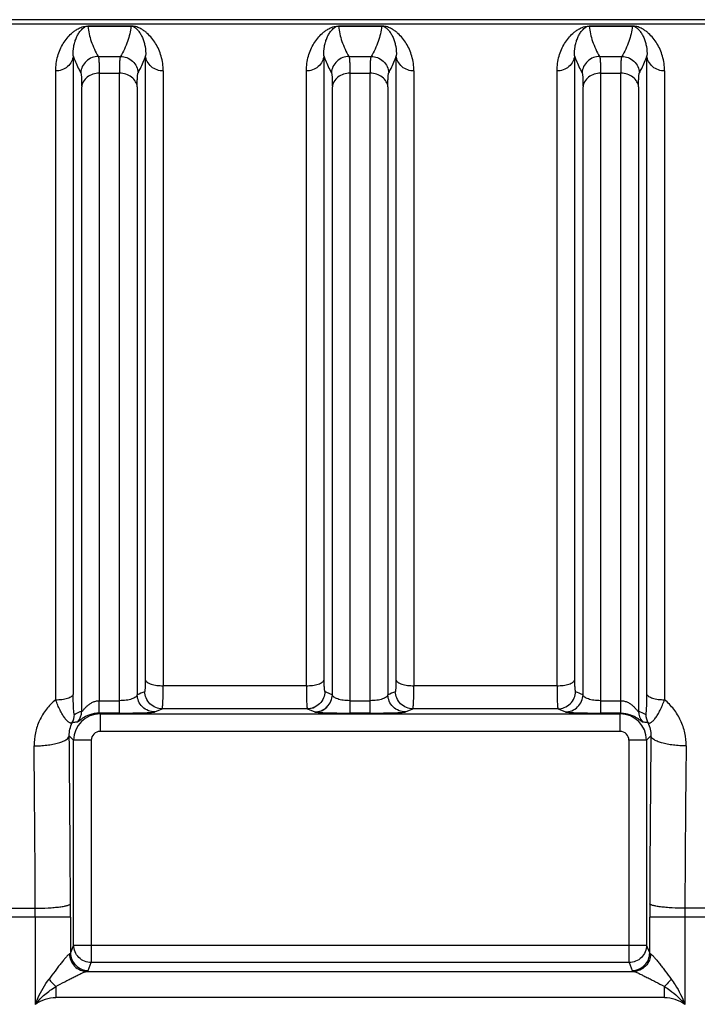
# Model space of a CAD drawing. Extents: x -849 to 1181, y 8 to 1248.
# Tile 20 of 35: x -422 to -345, y 1119 to 1231. Entities that reach past the tile are written whole.
import ezdxf

# ---------------------------------------------------------------- set-up
doc = ezdxf.new("R2010")
doc.units = 0
doc.header["$LTSCALE"] = 65.395
doc.layers.get('0').update_dxf_attribs({"linetype": 'CONTINUOUS'})

msp = doc.modelspace()

# ---------------------------------------------------------------- linework, layer by layer
at = {"color": 6, "linetype": 'CONTINUOUS'}
msp.add_line((-295.23, 1231.43), (-478.73, 1231.43), dxfattribs=at)
at = {"color": 2, "linetype": 'CONTINUOUS'}
for p, q in [((-320.74, 1230.93), (-478.73, 1230.93)), ((-317.91, 1230.91), (-478.73, 1230.91)), ((-414.18, 1230.71), (-414.18, 1230.69)), ((-409.29, 1230.71), (-414.18, 1230.71)), ((-414.18, 1230.69), (-409.29, 1230.69)), ((-409.29, 1230.69), (-409.29, 1230.71)), ((-385.68, 1230.71), (-385.68, 1230.69)), ((-380.79, 1230.71), (-385.68, 1230.71)), ((-385.68, 1230.69), (-380.79, 1230.69)), ((-380.79, 1230.69), (-380.79, 1230.71)), ((-357.18, 1230.71), (-357.18, 1230.69)), ((-352.29, 1230.71), (-357.18, 1230.71)), ((-357.18, 1230.69), (-352.29, 1230.69)), ((-352.29, 1230.69), (-352.29, 1230.71)), ((-389.23, 1153.08), (-388.39, 1152.72))]:
    msp.add_line(p, q, dxfattribs=at)
at = {"color": 9, "linetype": 'CONTINUOUS'}
for p, q in [((-414.18, 1230.71), (-414.18, 1230.71)), ((-409.29, 1230.71), (-409.29, 1230.71)), ((-385.68, 1230.71), (-385.68, 1230.71)), ((-380.79, 1230.71), (-380.79, 1230.71)), ((-357.18, 1230.71), (-357.18, 1230.69)), ((-357.18, 1230.71), (-357.18, 1230.71)), ((-352.29, 1230.71), (-352.29, 1230.71)), ((-415.85, 1227.33), (-415.85, 1154.72)), ((-413, 1227.24), (-410.47, 1227.24)), ((-407.62, 1156.33), (-407.62, 1227.33)), ((-387.35, 1227.33), (-387.35, 1156.33)), ((-384.5, 1227.24), (-381.97, 1227.24)), ((-379.12, 1156.33), (-379.12, 1227.33)), ((-358.85, 1227.33), (-358.85, 1156.33)), ((-356, 1227.24), (-353.47, 1227.24)), ((-350.62, 1154.72), (-350.62, 1227.33)), ((-417.84, 1154.11), (-417.84, 1225.6)), ((-412.9, 1225.34), (-412.9, 1154)), ((-412.9, 1225.34), (-410.57, 1225.34)), ((-410.57, 1152.59), (-410.57, 1225.34)), ((-405.62, 1225.6), (-405.62, 1155.7)), ((-389.34, 1155.7), (-389.34, 1225.6)), ((-384.4, 1225.34), (-384.4, 1152.59)), ((-384.4, 1225.34), (-382.07, 1225.34)), ((-382.07, 1152.59), (-382.07, 1225.34)), ((-377.12, 1225.6), (-377.12, 1155.7)), ((-360.84, 1155.7), (-360.84, 1225.6)), ((-355.9, 1225.34), (-355.9, 1152.59)), ((-355.9, 1225.34), (-353.57, 1225.34)), ((-353.57, 1154), (-353.57, 1225.34)), ((-348.62, 1225.6), (-348.62, 1154.11)), ((-414.89, 1152.8), (-414.89, 1223.81)), ((-408.57, 1223.81), (-408.57, 1154.67)), ((-386.39, 1154.67), (-386.39, 1223.81)), ((-380.07, 1223.81), (-380.07, 1154.67)), ((-357.89, 1154.67), (-357.89, 1223.81)), ((-351.57, 1223.81), (-351.57, 1152.8)), ((-389.34, 1155.7), (-405.62, 1155.7)), ((-360.84, 1155.7), (-377.12, 1155.7)), ((-412.9, 1154), (-410.57, 1154)), ((-384.4, 1154), (-382.07, 1154)), ((-355.9, 1154), (-353.57, 1154)), ((-412.8, 1152.5), (-412.89, 1152.59)), ((-410.57, 1152.59), (-412.89, 1152.59)), ((-412.8, 1152.5), (-412.8, 1150.5)), ((-412.8, 1152.5), (-353.66, 1152.5)), ((-406.58, 1152.72), (-405.73, 1153.08)), ((-389.23, 1153.08), (-405.73, 1153.08)), ((-382.07, 1152.59), (-384.4, 1152.59)), ((-378.08, 1152.72), (-377.23, 1153.08)), ((-360.73, 1153.08), (-377.23, 1153.08)), ((-360.73, 1153.08), (-359.89, 1152.72)), ((-353.58, 1152.59), (-355.9, 1152.59)), ((-353.58, 1152.59), (-353.66, 1152.5)), ((-353.66, 1150.5), (-353.66, 1152.5)), ((-416.3, 1150), (-415.8, 1149.5)), ((-353.66, 1150.5), (-412.8, 1150.5)), ((-350.67, 1149.5), (-350.16, 1150)), ((-415.8, 1126.21), (-415.8, 1149.5)), ((-413.8, 1149.5), (-415.8, 1149.5)), ((-413.8, 1149.5), (-413.8, 1124.21)), ((-352.66, 1124.21), (-352.66, 1149.5)), ((-350.67, 1149.5), (-352.66, 1149.5)), ((-350.67, 1149.5), (-350.67, 1126.21)), ((-437.94, 1130.4), (-420.16, 1130.4)), ((-338.69, 1130.4), (-346.31, 1130.4)), ((-416.16, 1129.37), (-441.93, 1129.37)), ((-420.15, 1119.47), (-420.15, 1129.37)), ((-416.16, 1129.37), (-416.16, 1125.31)), ((-350.31, 1125.31), (-350.31, 1129.37)), ((-336.69, 1129.37), (-350.31, 1129.37)), ((-346.31, 1129.37), (-346.31, 1119.47)), ((-415.8, 1126.21), (-416.16, 1125.31)), ((-415.8, 1126.21), (-350.67, 1126.21)), ((-350.31, 1125.31), (-350.67, 1126.21)), ((-414.16, 1123.32), (-413.8, 1124.21)), ((-352.66, 1124.21), (-413.8, 1124.21)), ((-352.66, 1124.21), (-352.31, 1123.32)), ((-414.33, 1123.21), (-352.14, 1123.21)), ((-417.83, 1121.5), (-417.83, 1120.23)), ((-348.64, 1120.23), (-348.64, 1121.5)), ((-348.64, 1120.23), (-417.83, 1120.23))]:
    msp.add_line(p, q, dxfattribs=at)
for centre, radius, start, end in [((-389.24, 1155.07), 1.99, 270.1741, 295.9551), ((-388.39, 1154.72), 2, 270.2033, 318.8594), ((-417.7, 1152.47), 1.99, 330.9878, 358.7349), ((-412.8, 1149.5), 3, 90.0512, 179.9488), ((-416.89, 1152.85), 2, 321.1575, 358.7048), ((-353.67, 1149.5), 3, 0.0512, 89.9488), ((-349.58, 1152.85), 2, 181.2946, 218.843), ((-348.76, 1152.47), 1.99, 181.2657, 209.0074), ((-3607.05, 1116.7), 3190.92, 0.25526, 0.59803), ((-412.8, 1149.5), 0.999, 89.9867, 180.0133), ((-353.66, 1149.5), 0.999, 359.9867, 90.0133), ((2896.34, 1116.28), 3246.68, 179.40491, 179.74179), ((-3403.91, 1116.64), 2983.78, 0.26412, 0.6185), ((2689.58, 1116.24), 3035.92, 179.38454, 179.73284), ((-756.51, 1129.37), 340.35, 359.9993, 0.2591), ((-8.54, 1129.37), 341.77, 179.7415, 180.0002), ((-571.47, 1129.37), 151.31, 359.999, 0.3885), ((-194.37, 1129.37), 151.94, 179.6123, 180.0002), ((-417.83, 1116.24), 3.98, 89.9926, 125.7512), ((-348.64, 1116.24), 3.98, 54.25, 90.0062)]:
    msp.add_arc(centre, radius, start, end, dxfattribs=at)
for points, knots in [([(-417.84, 1225.6), (-417.84, 1226.17), (-417.73, 1227.01), (-417.36, 1228.04), (-417, 1228.72), (-416.57, 1229.34), (-416.14, 1229.8), (-415.74, 1230.13), (-415.39, 1230.36), (-415.03, 1230.54), (-414.62, 1230.67), (-414.35, 1230.71), (-414.18, 1230.71)], [0, 0, 0, 0, 0.250096, 0.36599, 0.477574, 0.586502, 0.695451, 0.751728, 0.81154, 0.880658, 0.925498, 1, 1, 1, 1]), ([(-415.85, 1227.33), (-415.87, 1227.68), (-415.84, 1228.2), (-415.69, 1228.85), (-415.54, 1229.3), (-415.34, 1229.71), (-415.14, 1230.02), (-414.95, 1230.25), (-414.79, 1230.42), (-414.61, 1230.56), (-414.41, 1230.66), (-414.27, 1230.69), (-414.18, 1230.69)], [0, 0, 0, 0, 0.261162, 0.381905, 0.497451, 0.609001, 0.718441, 0.773644, 0.830843, 0.894318, 0.933703, 1, 1, 1, 1]), ([(-414.18, 1230.69), (-414.12, 1230.11), (-413.85, 1228.9), (-413.32, 1227.79), (-413, 1227.24)], [0, 0, 0, 0, 0.481829, 1, 1, 1, 1]), ([(-409.29, 1230.69), (-409.35, 1230.11), (-409.62, 1228.9), (-410.15, 1227.79), (-410.47, 1227.24)], [0, 0, 0, 0, 0.482034, 1, 1, 1, 1]), ([(-405.62, 1225.6), (-405.62, 1226.17), (-405.74, 1227.01), (-406.11, 1228.04), (-406.47, 1228.72), (-406.9, 1229.34), (-407.33, 1229.8), (-407.73, 1230.13), (-408.08, 1230.36), (-408.43, 1230.54), (-408.84, 1230.67), (-409.12, 1230.71), (-409.29, 1230.71)], [0, 0, 0, 0, 0.250136, 0.36605, 0.477651, 0.586597, 0.695562, 0.751846, 0.811663, 0.880776, 0.925594, 1, 1, 1, 1]), ([(-409.29, 1230.69), (-409.2, 1230.69), (-409.05, 1230.66), (-408.85, 1230.56), (-408.68, 1230.42), (-408.51, 1230.25), (-408.33, 1230.02), (-408.13, 1229.71), (-407.93, 1229.29), (-407.78, 1228.85), (-407.63, 1228.2), (-407.6, 1227.68), (-407.62, 1227.33)], [0, 0, 0, 0, 0.066112, 0.105469, 0.16894, 0.226149, 0.281364, 0.390833, 0.502413, 0.617991, 0.738768, 1, 1, 1, 1]), ([(-389.34, 1225.6), (-389.34, 1226.17), (-389.23, 1227.01), (-388.86, 1228.04), (-388.5, 1228.72), (-388.07, 1229.34), (-387.64, 1229.8), (-387.24, 1230.13), (-386.89, 1230.36), (-386.53, 1230.54), (-386.12, 1230.67), (-385.85, 1230.71), (-385.68, 1230.71)], [0, 0, 0, 0, 0.250096, 0.36599, 0.477574, 0.586501, 0.69545, 0.751728, 0.81154, 0.880658, 0.925497, 1, 1, 1, 1]), ([(-387.35, 1227.33), (-387.37, 1227.68), (-387.34, 1228.2), (-387.19, 1228.85), (-387.04, 1229.3), (-386.84, 1229.71), (-386.64, 1230.02), (-386.45, 1230.25), (-386.29, 1230.42), (-386.11, 1230.56), (-385.91, 1230.66), (-385.77, 1230.69), (-385.68, 1230.69)], [0, 0, 0, 0, 0.261162, 0.381904, 0.497451, 0.609, 0.71844, 0.773643, 0.830842, 0.894317, 0.933702, 1, 1, 1, 1]), ([(-385.68, 1230.69), (-385.62, 1230.11), (-385.35, 1228.9), (-384.82, 1227.79), (-384.5, 1227.24)], [0, 0, 0, 0, 0.481827, 1, 1, 1, 1]), ([(-380.79, 1230.69), (-380.85, 1230.11), (-381.12, 1228.9), (-381.65, 1227.79), (-381.97, 1227.24)], [0, 0, 0, 0, 0.48203, 1, 1, 1, 1]), ([(-377.12, 1225.6), (-377.12, 1226.17), (-377.24, 1227.01), (-377.61, 1228.04), (-377.97, 1228.72), (-378.4, 1229.34), (-378.83, 1229.8), (-379.23, 1230.13), (-379.58, 1230.36), (-379.93, 1230.54), (-380.34, 1230.67), (-380.62, 1230.71), (-380.79, 1230.71)], [0, 0, 0, 0, 0.250135, 0.366049, 0.47765, 0.586595, 0.69556, 0.751844, 0.811661, 0.880774, 0.925593, 1, 1, 1, 1]), ([(-380.79, 1230.69), (-380.7, 1230.69), (-380.55, 1230.66), (-380.35, 1230.56), (-380.18, 1230.42), (-380.01, 1230.25), (-379.83, 1230.02), (-379.63, 1229.71), (-379.43, 1229.29), (-379.28, 1228.85), (-379.13, 1228.2), (-379.1, 1227.68), (-379.12, 1227.33)], [0, 0, 0, 0, 0.066114, 0.105472, 0.168944, 0.226152, 0.281367, 0.390836, 0.502415, 0.617993, 0.738769, 1, 1, 1, 1]), ([(-360.84, 1225.6), (-360.84, 1226.17), (-360.73, 1227.01), (-360.36, 1228.04), (-360, 1228.72), (-359.57, 1229.34), (-359.14, 1229.8), (-358.74, 1230.13), (-358.39, 1230.36), (-358.03, 1230.54), (-357.62, 1230.67), (-357.35, 1230.71), (-357.18, 1230.71)], [0, 0, 0, 0, 0.250095, 0.36599, 0.477573, 0.586501, 0.695449, 0.751727, 0.811539, 0.880657, 0.925497, 1, 1, 1, 1]), ([(-358.85, 1227.33), (-358.87, 1227.68), (-358.84, 1228.2), (-358.69, 1228.85), (-358.54, 1229.3), (-358.34, 1229.71), (-358.14, 1230.02), (-357.95, 1230.25), (-357.79, 1230.42), (-357.61, 1230.56), (-357.41, 1230.66), (-357.27, 1230.69), (-357.18, 1230.69)], [0, 0, 0, 0, 0.261161, 0.381904, 0.49745, 0.608999, 0.718439, 0.773642, 0.830841, 0.894315, 0.933701, 1, 1, 1, 1]), ([(-357.18, 1230.69), (-357.12, 1230.11), (-356.85, 1228.9), (-356.32, 1227.79), (-356, 1227.24)], [0, 0, 0, 0, 0.481825, 1, 1, 1, 1]), ([(-352.29, 1230.69), (-352.35, 1230.11), (-352.62, 1228.9), (-353.15, 1227.79), (-353.47, 1227.24)], [0, 0, 0, 0, 0.482038, 1, 1, 1, 1]), ([(-348.62, 1225.6), (-348.62, 1226.17), (-348.74, 1227.01), (-349.11, 1228.04), (-349.47, 1228.72), (-349.9, 1229.34), (-350.33, 1229.8), (-350.73, 1230.13), (-351.08, 1230.36), (-351.43, 1230.54), (-351.84, 1230.67), (-352.12, 1230.71), (-352.29, 1230.71)], [0, 0, 0, 0, 0.250137, 0.366051, 0.477653, 0.586598, 0.695564, 0.751848, 0.811665, 0.880778, 0.925596, 1, 1, 1, 1]), ([(-352.29, 1230.69), (-352.2, 1230.69), (-352.05, 1230.66), (-351.85, 1230.56), (-351.68, 1230.42), (-351.51, 1230.25), (-351.33, 1230.02), (-351.13, 1229.71), (-350.93, 1229.29), (-350.78, 1228.85), (-350.63, 1228.2), (-350.6, 1227.68), (-350.62, 1227.33)], [0, 0, 0, 0, 0.066108, 0.105465, 0.168936, 0.226144, 0.28136, 0.390829, 0.50241, 0.617989, 0.738765, 1, 1, 1, 1]), ([(-415.85, 1227.33), (-415.87, 1227.1), (-416.01, 1226.64), (-416.46, 1226.05), (-417.12, 1225.68), (-417.61, 1225.6), (-417.84, 1225.6)], [0, 0, 0, 0, 0.235074, 0.491405, 0.753029, 1, 1, 1, 1]), ([(-415.85, 1227.33), (-415.8, 1227.16), (-415.56, 1226.5), (-415.26, 1225.86), (-414.99, 1225.4)], [0, 0, 0, 0, 0.241733, 1, 1, 1, 1]), ([(-413, 1227.24), (-413.24, 1227.24), (-413.74, 1227.15), (-414.39, 1226.75), (-414.85, 1226.13), (-414.98, 1225.64), (-414.99, 1225.4)], [0, 0, 0, 0, 0.241058, 0.500127, 0.759111, 1, 1, 1, 1]), ([(-413, 1227.24), (-412.99, 1227.22), (-412.97, 1227.15), (-412.95, 1227.03), (-412.94, 1226.86), (-412.92, 1226.64), (-412.91, 1226.38), (-412.9, 1225.94), (-412.9, 1225.59), (-412.9, 1225.34)], [0, 0, 0, 0, 0.042007, 0.10792, 0.198026, 0.312167, 0.449987, 0.610988, 1, 1, 1, 1]), ([(-410.57, 1225.34), (-410.57, 1225.59), (-410.56, 1225.94), (-410.55, 1226.38), (-410.54, 1226.64), (-410.53, 1226.86), (-410.51, 1227.03), (-410.49, 1227.15), (-410.48, 1227.22), (-410.46, 1227.24)], [0, 0, 0, 0, 0.389012, 0.550013, 0.687833, 0.801974, 0.892079, 0.957993, 1, 1, 1, 1]), ([(-410.46, 1227.24), (-410.23, 1227.24), (-409.73, 1227.15), (-409.07, 1226.75), (-408.62, 1226.13), (-408.49, 1225.64), (-408.47, 1225.4)], [0, 0, 0, 0, 0.241156, 0.500229, 0.759161, 1, 1, 1, 1]), ([(-408.47, 1225.4), (-408.38, 1225.56), (-408.05, 1226.18), (-407.77, 1226.83), (-407.62, 1227.33)], [0, 0, 0, 0, 0.258854, 1, 1, 1, 1]), ([(-405.62, 1225.6), (-405.86, 1225.6), (-406.35, 1225.68), (-407, 1226.05), (-407.46, 1226.64), (-407.6, 1227.1), (-407.62, 1227.33)], [0, 0, 0, 0, 0.246971, 0.508595, 0.764926, 1, 1, 1, 1]), ([(-387.35, 1227.33), (-387.37, 1227.1), (-387.51, 1226.64), (-387.96, 1226.05), (-388.62, 1225.68), (-389.11, 1225.6), (-389.34, 1225.6)], [0, 0, 0, 0, 0.235074, 0.491405, 0.753029, 1, 1, 1, 1]), ([(-387.35, 1227.33), (-387.3, 1227.16), (-387.06, 1226.5), (-386.76, 1225.86), (-386.49, 1225.4)], [0, 0, 0, 0, 0.241733, 1, 1, 1, 1]), ([(-384.5, 1227.24), (-384.74, 1227.24), (-385.24, 1227.15), (-385.89, 1226.75), (-386.35, 1226.13), (-386.48, 1225.64), (-386.49, 1225.4)], [0, 0, 0, 0, 0.241058, 0.500127, 0.759111, 1, 1, 1, 1]), ([(-384.5, 1227.24), (-384.49, 1227.22), (-384.47, 1227.15), (-384.45, 1227.03), (-384.44, 1226.86), (-384.42, 1226.64), (-384.41, 1226.38), (-384.4, 1225.94), (-384.4, 1225.59), (-384.4, 1225.34)], [0, 0, 0, 0, 0.042007, 0.10792, 0.198026, 0.312167, 0.449987, 0.610988, 1, 1, 1, 1]), ([(-382.07, 1225.34), (-382.07, 1225.59), (-382.06, 1225.94), (-382.05, 1226.38), (-382.04, 1226.64), (-382.03, 1226.86), (-382.01, 1227.03), (-381.99, 1227.15), (-381.98, 1227.22), (-381.96, 1227.24)], [0, 0, 0, 0, 0.389012, 0.550013, 0.687833, 0.801974, 0.892079, 0.957993, 1, 1, 1, 1]), ([(-381.96, 1227.24), (-381.73, 1227.24), (-381.23, 1227.15), (-380.57, 1226.75), (-380.12, 1226.13), (-379.99, 1225.64), (-379.97, 1225.4)], [0, 0, 0, 0, 0.241156, 0.500229, 0.759161, 1, 1, 1, 1]), ([(-379.97, 1225.4), (-379.88, 1225.56), (-379.55, 1226.18), (-379.27, 1226.83), (-379.12, 1227.33)], [0, 0, 0, 0, 0.258854, 1, 1, 1, 1]), ([(-377.12, 1225.6), (-377.36, 1225.6), (-377.85, 1225.68), (-378.5, 1226.05), (-378.96, 1226.64), (-379.1, 1227.1), (-379.12, 1227.33)], [0, 0, 0, 0, 0.246971, 0.508595, 0.764926, 1, 1, 1, 1]), ([(-358.85, 1227.33), (-358.87, 1227.1), (-359.01, 1226.64), (-359.46, 1226.05), (-360.12, 1225.68), (-360.61, 1225.6), (-360.84, 1225.6)], [0, 0, 0, 0, 0.235074, 0.491405, 0.753029, 1, 1, 1, 1]), ([(-358.85, 1227.33), (-358.8, 1227.16), (-358.56, 1226.5), (-358.26, 1225.86), (-357.99, 1225.4)], [0, 0, 0, 0, 0.241733, 1, 1, 1, 1]), ([(-356, 1227.24), (-356.24, 1227.24), (-356.74, 1227.15), (-357.39, 1226.75), (-357.85, 1226.13), (-357.98, 1225.64), (-357.99, 1225.4)], [0, 0, 0, 0, 0.241058, 0.500126, 0.759111, 1, 1, 1, 1]), ([(-356, 1227.24), (-355.99, 1227.22), (-355.97, 1227.15), (-355.95, 1227.03), (-355.94, 1226.86), (-355.92, 1226.64), (-355.91, 1226.38), (-355.9, 1225.94), (-355.9, 1225.59), (-355.9, 1225.34)], [0, 0, 0, 0, 0.042007, 0.10792, 0.198026, 0.312167, 0.449987, 0.610988, 1, 1, 1, 1]), ([(-353.57, 1225.34), (-353.57, 1225.59), (-353.56, 1225.94), (-353.55, 1226.38), (-353.54, 1226.64), (-353.53, 1226.86), (-353.51, 1227.03), (-353.49, 1227.15), (-353.48, 1227.22), (-353.46, 1227.24)], [0, 0, 0, 0, 0.389012, 0.550013, 0.687833, 0.801974, 0.892079, 0.957993, 1, 1, 1, 1]), ([(-353.46, 1227.24), (-353.23, 1227.24), (-352.73, 1227.15), (-352.07, 1226.75), (-351.62, 1226.13), (-351.49, 1225.64), (-351.47, 1225.4)], [0, 0, 0, 0, 0.241156, 0.500229, 0.759161, 1, 1, 1, 1]), ([(-351.47, 1225.4), (-351.38, 1225.56), (-351.05, 1226.18), (-350.77, 1226.83), (-350.62, 1227.33)], [0, 0, 0, 0, 0.258862, 1, 1, 1, 1]), ([(-348.62, 1225.6), (-348.86, 1225.6), (-349.35, 1225.68), (-350, 1226.05), (-350.46, 1226.64), (-350.6, 1227.1), (-350.62, 1227.33)], [0, 0, 0, 0, 0.246971, 0.508595, 0.764926, 1, 1, 1, 1]), ([(-414.99, 1225.4), (-414.98, 1225.38), (-414.97, 1225.32), (-414.95, 1225.22), (-414.93, 1225.07), (-414.92, 1224.89), (-414.91, 1224.67), (-414.9, 1224.31), (-414.89, 1224.02), (-414.89, 1223.81)], [0, 0, 0, 0, 0.042902, 0.109234, 0.199445, 0.313514, 0.451206, 0.61196, 1, 1, 1, 1]), ([(-412.9, 1225.34), (-413.14, 1225.34), (-413.62, 1225.27), (-414.27, 1224.94), (-414.73, 1224.43), (-414.87, 1224.01), (-414.89, 1223.81)], [0, 0, 0, 0, 0.259558, 0.527558, 0.778672, 1, 1, 1, 1]), ([(-408.57, 1223.81), (-408.59, 1224.01), (-408.73, 1224.43), (-409.2, 1224.94), (-409.85, 1225.27), (-410.33, 1225.34), (-410.57, 1225.34)], [0, 0, 0, 0, 0.221328, 0.472442, 0.740442, 1, 1, 1, 1]), ([(-408.57, 1223.81), (-408.57, 1224.02), (-408.57, 1224.31), (-408.56, 1224.67), (-408.55, 1224.89), (-408.54, 1225.07), (-408.52, 1225.22), (-408.5, 1225.32), (-408.48, 1225.38), (-408.47, 1225.4)], [0, 0, 0, 0, 0.388054, 0.548816, 0.686511, 0.800577, 0.89078, 0.957103, 1, 1, 1, 1]), ([(-386.49, 1225.4), (-386.48, 1225.38), (-386.47, 1225.32), (-386.45, 1225.22), (-386.43, 1225.07), (-386.42, 1224.89), (-386.41, 1224.67), (-386.4, 1224.31), (-386.39, 1224.02), (-386.39, 1223.81)], [0, 0, 0, 0, 0.042902, 0.109234, 0.199445, 0.313514, 0.451206, 0.61196, 1, 1, 1, 1]), ([(-384.4, 1225.34), (-384.64, 1225.34), (-385.12, 1225.27), (-385.77, 1224.94), (-386.23, 1224.43), (-386.37, 1224.01), (-386.39, 1223.81)], [0, 0, 0, 0, 0.259558, 0.527558, 0.778672, 1, 1, 1, 1]), ([(-380.07, 1223.81), (-380.09, 1224.01), (-380.23, 1224.43), (-380.7, 1224.94), (-381.35, 1225.27), (-381.83, 1225.34), (-382.07, 1225.34)], [0, 0, 0, 0, 0.221328, 0.472442, 0.740442, 1, 1, 1, 1]), ([(-380.07, 1223.81), (-380.07, 1224.02), (-380.07, 1224.31), (-380.06, 1224.67), (-380.05, 1224.89), (-380.04, 1225.07), (-380.02, 1225.22), (-380, 1225.32), (-379.98, 1225.38), (-379.97, 1225.4)], [0, 0, 0, 0, 0.388054, 0.548816, 0.686511, 0.800577, 0.89078, 0.957103, 1, 1, 1, 1]), ([(-357.99, 1225.4), (-357.98, 1225.38), (-357.97, 1225.32), (-357.95, 1225.22), (-357.93, 1225.07), (-357.92, 1224.89), (-357.91, 1224.67), (-357.9, 1224.31), (-357.89, 1224.02), (-357.89, 1223.81)], [0, 0, 0, 0, 0.042902, 0.109234, 0.199445, 0.313514, 0.451206, 0.61196, 1, 1, 1, 1]), ([(-355.9, 1225.34), (-356.14, 1225.34), (-356.62, 1225.27), (-357.27, 1224.94), (-357.73, 1224.43), (-357.87, 1224.01), (-357.89, 1223.81)], [0, 0, 0, 0, 0.259558, 0.527558, 0.778672, 1, 1, 1, 1]), ([(-351.57, 1223.81), (-351.59, 1224.01), (-351.73, 1224.43), (-352.2, 1224.94), (-352.85, 1225.27), (-353.33, 1225.34), (-353.57, 1225.34)], [0, 0, 0, 0, 0.221328, 0.472442, 0.740442, 1, 1, 1, 1]), ([(-351.57, 1223.81), (-351.57, 1224.02), (-351.57, 1224.31), (-351.56, 1224.67), (-351.55, 1224.89), (-351.54, 1225.07), (-351.52, 1225.22), (-351.5, 1225.32), (-351.48, 1225.38), (-351.47, 1225.4)], [0, 0, 0, 0, 0.388071, 0.548837, 0.686534, 0.800598, 0.890797, 0.957113, 1, 1, 1, 1]), ([(-407.73, 1155.02), (-407.72, 1155.03), (-407.71, 1155.04), (-407.69, 1155.07), (-407.68, 1155.14), (-407.66, 1155.26), (-407.64, 1155.41), (-407.63, 1155.6), (-407.62, 1155.91), (-407.62, 1156.16), (-407.62, 1156.33)], [0, 0, 0, 0, 0.011982, 0.03031, 0.089092, 0.17796, 0.295754, 0.440094, 0.6081, 1, 1, 1, 1]), ([(-407.62, 1156.33), (-407.59, 1156.23), (-407.46, 1156.09), (-407.23, 1155.97), (-406.97, 1155.87), (-406.66, 1155.79), (-406.21, 1155.72), (-405.86, 1155.7), (-405.62, 1155.7)], [0, 0, 0, 0, 0.137722, 0.240659, 0.367604, 0.514553, 0.674486, 1, 1, 1, 1]), ([(-405.73, 1153.08), (-405.73, 1153.09), (-405.72, 1153.11), (-405.71, 1153.15), (-405.7, 1153.22), (-405.69, 1153.3), (-405.68, 1153.41), (-405.67, 1153.59), (-405.65, 1153.86), (-405.64, 1154.24), (-405.63, 1154.68), (-405.62, 1155.17), (-405.62, 1155.52), (-405.62, 1155.7)], [0, 0, 0, 0, 0.009274, 0.026216, 0.051126, 0.08398, 0.124646, 0.172928, 0.291295, 0.436576, 0.605642, 0.794821, 1, 1, 1, 1]), ([(-389.34, 1155.7), (-389.11, 1155.7), (-388.76, 1155.72), (-388.3, 1155.79), (-388, 1155.87), (-387.74, 1155.97), (-387.51, 1156.09), (-387.38, 1156.23), (-387.35, 1156.33)], [0, 0, 0, 0, 0.325514, 0.485447, 0.632396, 0.759341, 0.862278, 1, 1, 1, 1]), ([(-389.34, 1155.7), (-389.34, 1155.52), (-389.34, 1155.17), (-389.34, 1154.68), (-389.33, 1154.24), (-389.32, 1153.86), (-389.3, 1153.59), (-389.29, 1153.41), (-389.28, 1153.3), (-389.27, 1153.22), (-389.26, 1153.15), (-389.25, 1153.11), (-389.24, 1153.09), (-389.23, 1153.08)], [0, 0, 0, 0, 0.205179, 0.394358, 0.563423, 0.708704, 0.827072, 0.875353, 0.916019, 0.948874, 0.973784, 0.990726, 1, 1, 1, 1]), ([(-387.35, 1156.33), (-387.35, 1156.16), (-387.35, 1155.91), (-387.34, 1155.6), (-387.32, 1155.41), (-387.31, 1155.26), (-387.29, 1155.14), (-387.27, 1155.07), (-387.26, 1155.04), (-387.25, 1155.03), (-387.24, 1155.02)], [0, 0, 0, 0, 0.391931, 0.559915, 0.704259, 0.822053, 0.910908, 0.969706, 0.988001, 1, 1, 1, 1]), ([(-379.23, 1155.02), (-379.22, 1155.03), (-379.21, 1155.04), (-379.19, 1155.07), (-379.18, 1155.14), (-379.16, 1155.26), (-379.14, 1155.41), (-379.13, 1155.6), (-379.12, 1155.91), (-379.12, 1156.16), (-379.12, 1156.33)], [0, 0, 0, 0, 0.011982, 0.03031, 0.089092, 0.17796, 0.295754, 0.440094, 0.6081, 1, 1, 1, 1]), ([(-379.12, 1156.33), (-379.09, 1156.23), (-378.96, 1156.09), (-378.73, 1155.97), (-378.47, 1155.87), (-378.16, 1155.79), (-377.71, 1155.72), (-377.36, 1155.7), (-377.12, 1155.7)], [0, 0, 0, 0, 0.137722, 0.240659, 0.367604, 0.514553, 0.674486, 1, 1, 1, 1]), ([(-377.23, 1153.08), (-377.23, 1153.09), (-377.22, 1153.11), (-377.21, 1153.15), (-377.2, 1153.22), (-377.19, 1153.3), (-377.18, 1153.41), (-377.17, 1153.59), (-377.15, 1153.86), (-377.14, 1154.24), (-377.13, 1154.68), (-377.12, 1155.17), (-377.12, 1155.52), (-377.12, 1155.7)], [0, 0, 0, 0, 0.009274, 0.026216, 0.051126, 0.08398, 0.124646, 0.172928, 0.291295, 0.436576, 0.605642, 0.794821, 1, 1, 1, 1]), ([(-360.84, 1155.7), (-360.61, 1155.7), (-360.26, 1155.72), (-359.8, 1155.79), (-359.5, 1155.87), (-359.24, 1155.97), (-359.01, 1156.09), (-358.88, 1156.23), (-358.85, 1156.33)], [0, 0, 0, 0, 0.325514, 0.485447, 0.632396, 0.759341, 0.862278, 1, 1, 1, 1]), ([(-360.84, 1155.7), (-360.84, 1155.52), (-360.84, 1155.17), (-360.84, 1154.68), (-360.83, 1154.24), (-360.82, 1153.86), (-360.8, 1153.59), (-360.79, 1153.41), (-360.78, 1153.3), (-360.77, 1153.22), (-360.76, 1153.15), (-360.75, 1153.11), (-360.74, 1153.09), (-360.73, 1153.08)], [0, 0, 0, 0, 0.205179, 0.394358, 0.563423, 0.708704, 0.827072, 0.875353, 0.916019, 0.948874, 0.973784, 0.990726, 1, 1, 1, 1]), ([(-358.85, 1156.33), (-358.85, 1156.16), (-358.85, 1155.91), (-358.84, 1155.6), (-358.82, 1155.41), (-358.81, 1155.26), (-358.79, 1155.14), (-358.77, 1155.07), (-358.76, 1155.04), (-358.75, 1155.03), (-358.74, 1155.02)], [0, 0, 0, 0, 0.391931, 0.559915, 0.704259, 0.822053, 0.910908, 0.969706, 0.988001, 1, 1, 1, 1]), ([(-417.84, 1154.11), (-417.61, 1154.11), (-417.26, 1154.13), (-416.81, 1154.2), (-416.5, 1154.28), (-416.25, 1154.37), (-416.05, 1154.47), (-415.91, 1154.59), (-415.86, 1154.68), (-415.85, 1154.72)], [0, 0, 0, 0, 0.323991, 0.48384, 0.631108, 0.758514, 0.861682, 0.940379, 1, 1, 1, 1]), ([(-415.71, 1152.43), (-415.71, 1152.43), (-415.72, 1152.43), (-415.73, 1152.44), (-415.74, 1152.46), (-415.75, 1152.5), (-415.76, 1152.56), (-415.77, 1152.66), (-415.78, 1152.77), (-415.8, 1152.96), (-415.82, 1153.21), (-415.83, 1153.55), (-415.84, 1153.92), (-415.85, 1154.31), (-415.85, 1154.58), (-415.85, 1154.72)], [0, 0, 0, 0, 0.003577, 0.0088, 0.017171, 0.028769, 0.060881, 0.103239, 0.153856, 0.211329, 0.342442, 0.490215, 0.650995, 0.821767, 1, 1, 1, 1]), ([(-408.57, 1154.67), (-408.6, 1154.56), (-408.73, 1154.42), (-408.96, 1154.28), (-409.2, 1154.18), (-409.49, 1154.1), (-409.95, 1154.02), (-410.32, 1154), (-410.57, 1154)], [0, 0, 0, 0, 0.144798, 0.244215, 0.363771, 0.502771, 0.658236, 1, 1, 1, 1]), ([(-406.58, 1152.72), (-406.83, 1152.72), (-407.34, 1152.82), (-408.01, 1153.25), (-408.46, 1153.91), (-408.57, 1154.42), (-408.57, 1154.67)], [0, 0, 0, 0, 0.240076, 0.499541, 0.759293, 1, 1, 1, 1]), ([(-405.73, 1153.08), (-405.98, 1153.08), (-406.49, 1153.18), (-407.16, 1153.61), (-407.61, 1154.27), (-407.72, 1154.78), (-407.73, 1155.02)], [0, 0, 0, 0, 0.240115, 0.499551, 0.759268, 1, 1, 1, 1]), ([(-384.4, 1154), (-384.65, 1154), (-385.02, 1154.02), (-385.47, 1154.1), (-385.77, 1154.18), (-386.01, 1154.28), (-386.24, 1154.42), (-386.37, 1154.56), (-386.39, 1154.67)], [0, 0, 0, 0, 0.341755, 0.497221, 0.636224, 0.755783, 0.855201, 1, 1, 1, 1]), ([(-380.07, 1154.67), (-380.1, 1154.56), (-380.23, 1154.42), (-380.46, 1154.28), (-380.7, 1154.18), (-380.99, 1154.1), (-381.45, 1154.02), (-381.82, 1154), (-382.07, 1154)], [0, 0, 0, 0, 0.144798, 0.244215, 0.363771, 0.502771, 0.658236, 1, 1, 1, 1]), ([(-378.08, 1152.72), (-378.33, 1152.72), (-378.84, 1152.82), (-379.51, 1153.25), (-379.96, 1153.91), (-380.07, 1154.42), (-380.07, 1154.67)], [0, 0, 0, 0, 0.240076, 0.499541, 0.759293, 1, 1, 1, 1]), ([(-377.23, 1153.08), (-377.48, 1153.08), (-377.99, 1153.18), (-378.66, 1153.61), (-379.11, 1154.27), (-379.22, 1154.78), (-379.23, 1155.02)], [0, 0, 0, 0, 0.240115, 0.499551, 0.759268, 1, 1, 1, 1]), ([(-360.73, 1153.08), (-360.49, 1153.08), (-359.98, 1153.18), (-359.31, 1153.61), (-358.86, 1154.27), (-358.75, 1154.78), (-358.74, 1155.02)], [0, 0, 0, 0, 0.240115, 0.499551, 0.759268, 1, 1, 1, 1]), ([(-359.89, 1152.72), (-359.64, 1152.72), (-359.13, 1152.82), (-358.46, 1153.25), (-358.01, 1153.91), (-357.9, 1154.42), (-357.89, 1154.67)], [0, 0, 0, 0, 0.240075, 0.499539, 0.759292, 1, 1, 1, 1]), ([(-355.9, 1154), (-356.15, 1154), (-356.52, 1154.02), (-356.97, 1154.1), (-357.27, 1154.18), (-357.51, 1154.28), (-357.74, 1154.42), (-357.87, 1154.56), (-357.89, 1154.67)], [0, 0, 0, 0, 0.341755, 0.497221, 0.636224, 0.755783, 0.855201, 1, 1, 1, 1]), ([(-350.76, 1152.43), (-350.75, 1152.43), (-350.75, 1152.43), (-350.74, 1152.44), (-350.73, 1152.46), (-350.72, 1152.5), (-350.71, 1152.56), (-350.7, 1152.66), (-350.68, 1152.77), (-350.67, 1152.96), (-350.65, 1153.21), (-350.64, 1153.55), (-350.62, 1153.92), (-350.62, 1154.31), (-350.62, 1154.58), (-350.62, 1154.72)], [0, 0, 0, 0, 0.003578, 0.008802, 0.017173, 0.028772, 0.06088, 0.103233, 0.153847, 0.211319, 0.34243, 0.490209, 0.650994, 0.821762, 1, 1, 1, 1]), ([(-350.62, 1154.72), (-350.6, 1154.68), (-350.55, 1154.59), (-350.42, 1154.47), (-350.22, 1154.37), (-349.96, 1154.28), (-349.66, 1154.2), (-349.21, 1154.13), (-348.86, 1154.11), (-348.62, 1154.11)], [0, 0, 0, 0, 0.059621, 0.138317, 0.241486, 0.368892, 0.51616, 0.676009, 1, 1, 1, 1]), ([(-417.84, 1154.11), (-418.23, 1153.79), (-418.94, 1153.06), (-419.73, 1151.77), (-420.21, 1150.35), (-420.31, 1149.35), (-420.3, 1148.85)], [0, 0, 0, 0, 0.252372, 0.50244, 0.751249, 1, 1, 1, 1]), ([(-415.96, 1151.51), (-415.98, 1151.49), (-416.02, 1151.46), (-416.11, 1151.45), (-416.2, 1151.47), (-416.31, 1151.53), (-416.43, 1151.61), (-416.61, 1151.77), (-416.83, 1152.05), (-417.1, 1152.45), (-417.37, 1152.94), (-417.62, 1153.5), (-417.77, 1153.9), (-417.84, 1154.11)], [0, 0, 0, 0, 0.022227, 0.045579, 0.073805, 0.108658, 0.150698, 0.19988, 0.318396, 0.461211, 0.624823, 0.805651, 1, 1, 1, 1]), ([(-414.89, 1152.8), (-414.89, 1152.8), (-414.89, 1152.79), (-414.87, 1152.78), (-414.85, 1152.79), (-414.81, 1152.81), (-414.76, 1152.87), (-414.68, 1152.95), (-414.59, 1153.06), (-414.49, 1153.17), (-414.38, 1153.29), (-414.25, 1153.41), (-414.12, 1153.52), (-413.92, 1153.67), (-413.65, 1153.83), (-413.29, 1153.96), (-413.03, 1154), (-412.9, 1154)], [0, 0, 0, 0, 0.007598, 0.013949, 0.021989, 0.033621, 0.068739, 0.117166, 0.174818, 0.238605, 0.306582, 0.377568, 0.450836, 0.52593, 0.680305, 0.838955, 1, 1, 1, 1]), ([(-412.89, 1152.59), (-412.89, 1152.59), (-412.89, 1152.6), (-412.89, 1152.62), (-412.89, 1152.66), (-412.89, 1152.73), (-412.9, 1152.84), (-412.9, 1153.01), (-412.9, 1153.21), (-412.9, 1153.55), (-412.9, 1153.81), (-412.9, 1154)], [0, 0, 0, 0, 0.008072, 0.024557, 0.049364, 0.082345, 0.171992, 0.291363, 0.437608, 0.607238, 1, 1, 1, 1]), ([(-353.58, 1152.59), (-353.58, 1152.59), (-353.58, 1152.6), (-353.57, 1152.62), (-353.57, 1152.66), (-353.57, 1152.73), (-353.57, 1152.84), (-353.57, 1153.01), (-353.57, 1153.21), (-353.57, 1153.55), (-353.57, 1153.81), (-353.57, 1154)], [0, 0, 0, 0, 0.00807, 0.024554, 0.04936, 0.08234, 0.171988, 0.291359, 0.437605, 0.607236, 1, 1, 1, 1]), ([(-353.57, 1154), (-353.44, 1154), (-353.18, 1153.96), (-352.81, 1153.83), (-352.54, 1153.67), (-352.35, 1153.52), (-352.21, 1153.41), (-352.09, 1153.29), (-351.98, 1153.17), (-351.88, 1153.06), (-351.79, 1152.95), (-351.71, 1152.87), (-351.66, 1152.81), (-351.62, 1152.79), (-351.6, 1152.78), (-351.58, 1152.79), (-351.58, 1152.8), (-351.57, 1152.8)], [0, 0, 0, 0, 0.161045, 0.319695, 0.474071, 0.549164, 0.622433, 0.693418, 0.761396, 0.825183, 0.882835, 0.931263, 0.966381, 0.978012, 0.986052, 0.992403, 1, 1, 1, 1]), ([(-350.51, 1151.51), (-350.49, 1151.49), (-350.45, 1151.46), (-350.36, 1151.45), (-350.26, 1151.47), (-350.16, 1151.53), (-350.04, 1151.61), (-349.86, 1151.77), (-349.63, 1152.05), (-349.36, 1152.45), (-349.1, 1152.94), (-348.85, 1153.5), (-348.7, 1153.9), (-348.62, 1154.11)], [0, 0, 0, 0, 0.022239, 0.045586, 0.073804, 0.108663, 0.1507, 0.199882, 0.318397, 0.46121, 0.624823, 0.80565, 1, 1, 1, 1]), ([(-346.17, 1148.85), (-346.16, 1149.35), (-346.26, 1150.35), (-346.74, 1151.77), (-347.53, 1153.06), (-348.23, 1153.79), (-348.62, 1154.11)], [0, 0, 0, 0, 0.248751, 0.49756, 0.747628, 1, 1, 1, 1]), ([(-415.71, 1152.43), (-415.64, 1152.47), (-415.38, 1152.62), (-415.1, 1152.74), (-414.89, 1152.8)], [0, 0, 0, 0, 0.263219, 1, 1, 1, 1]), ([(-412.89, 1152.59), (-413.08, 1152.59), (-413.45, 1152.55), (-413.95, 1152.42), (-414.36, 1152.25), (-414.7, 1152.06), (-414.92, 1151.9), (-415.06, 1151.79), (-415.15, 1151.72), (-415.21, 1151.67), (-415.27, 1151.63), (-415.3, 1151.6), (-415.33, 1151.59), (-415.33, 1151.59)], [0, 0, 0, 0, 0.211593, 0.404965, 0.573195, 0.715181, 0.83037, 0.877436, 0.917101, 0.94914, 0.97343, 0.990158, 1, 1, 1, 1]), ([(-410.57, 1152.59), (-410.31, 1152.59), (-409.82, 1152.59), (-409.1, 1152.6), (-408.44, 1152.61), (-407.86, 1152.62), (-407.43, 1152.64), (-407.14, 1152.66), (-406.97, 1152.67), (-406.83, 1152.68), (-406.72, 1152.69), (-406.64, 1152.71), (-406.6, 1152.71), (-406.58, 1152.72)], [0, 0, 0, 0, 0.189926, 0.372253, 0.539982, 0.687283, 0.809603, 0.860338, 0.903703, 0.939482, 0.967498, 0.987679, 1, 1, 1, 1]), ([(-388.39, 1152.72), (-388.37, 1152.71), (-388.33, 1152.71), (-388.25, 1152.69), (-388.14, 1152.68), (-388, 1152.67), (-387.82, 1152.66), (-387.54, 1152.64), (-387.11, 1152.62), (-386.53, 1152.61), (-385.87, 1152.6), (-385.15, 1152.59), (-384.65, 1152.59), (-384.4, 1152.59)], [0, 0, 0, 0, 0.012315, 0.032508, 0.060525, 0.096286, 0.13966, 0.190399, 0.312719, 0.460018, 0.627755, 0.810074, 1, 1, 1, 1]), ([(-382.07, 1152.59), (-381.81, 1152.59), (-381.32, 1152.59), (-380.6, 1152.6), (-379.94, 1152.61), (-379.36, 1152.62), (-378.93, 1152.64), (-378.64, 1152.66), (-378.47, 1152.67), (-378.33, 1152.68), (-378.22, 1152.69), (-378.14, 1152.71), (-378.1, 1152.71), (-378.08, 1152.72)], [0, 0, 0, 0, 0.189926, 0.372253, 0.539982, 0.687283, 0.809603, 0.860338, 0.903703, 0.939482, 0.967498, 0.987679, 1, 1, 1, 1]), ([(-359.89, 1152.72), (-359.87, 1152.71), (-359.83, 1152.71), (-359.75, 1152.69), (-359.64, 1152.68), (-359.5, 1152.67), (-359.32, 1152.66), (-359.04, 1152.64), (-358.61, 1152.62), (-358.03, 1152.61), (-357.37, 1152.6), (-356.65, 1152.59), (-356.15, 1152.59), (-355.9, 1152.59)], [0, 0, 0, 0, 0.012315, 0.032508, 0.060525, 0.096286, 0.13966, 0.190399, 0.312719, 0.460018, 0.627755, 0.810074, 1, 1, 1, 1]), ([(-353.58, 1152.59), (-353.39, 1152.59), (-353.02, 1152.55), (-352.52, 1152.42), (-352.1, 1152.25), (-351.77, 1152.06), (-351.55, 1151.9), (-351.4, 1151.79), (-351.32, 1151.72), (-351.25, 1151.67), (-351.2, 1151.63), (-351.16, 1151.6), (-351.14, 1151.59), (-351.13, 1151.59)], [0, 0, 0, 0, 0.211614, 0.405, 0.573239, 0.715229, 0.83043, 0.877492, 0.91716, 0.949203, 0.973514, 0.990232, 1, 1, 1, 1]), ([(-351.57, 1152.8), (-351.51, 1152.78), (-351.22, 1152.68), (-350.95, 1152.55), (-350.76, 1152.43)], [0, 0, 0, 0, 0.239998, 1, 1, 1, 1]), ([(-416.3, 1150), (-416.31, 1150.26), (-416.26, 1150.78), (-416.08, 1151.28), (-415.96, 1151.51)], [0, 0, 0, 0, 0.501068, 1, 1, 1, 1]), ([(-415.96, 1151.51), (-415.91, 1151.52), (-415.7, 1151.57), (-415.49, 1151.59), (-415.33, 1151.59)], [0, 0, 0, 0, 0.254413, 1, 1, 1, 1]), ([(-351.13, 1151.59), (-351.08, 1151.59), (-350.87, 1151.58), (-350.66, 1151.55), (-350.51, 1151.51)], [0, 0, 0, 0, 0.247539, 1, 1, 1, 1]), ([(-350.51, 1151.51), (-350.39, 1151.28), (-350.21, 1150.78), (-350.16, 1150.26), (-350.16, 1150)], [0, 0, 0, 0, 0.498945, 1, 1, 1, 1]), ([(-420.3, 1148.85), (-420.06, 1148.86), (-419.58, 1148.87), (-418.86, 1148.94), (-418.17, 1149.04), (-417.55, 1149.18), (-417.1, 1149.34), (-416.8, 1149.48), (-416.53, 1149.63), (-416.32, 1149.83), (-416.3, 1150)], [0, 0, 0, 0, 0.16579, 0.335779, 0.5009, 0.651408, 0.778937, 0.832411, 0.878727, 1, 1, 1, 1]), ([(-346.17, 1148.85), (-346.4, 1148.86), (-346.89, 1148.87), (-347.61, 1148.94), (-348.3, 1149.04), (-348.92, 1149.18), (-349.37, 1149.34), (-349.67, 1149.48), (-349.94, 1149.63), (-350.14, 1149.83), (-350.16, 1150)], [0, 0, 0, 0, 0.16579, 0.335779, 0.500899, 0.651408, 0.778937, 0.832411, 0.878727, 1, 1, 1, 1]), ([(-420.16, 1130.4), (-419.68, 1130.4), (-418.96, 1130.42), (-418.03, 1130.48), (-417.42, 1130.55), (-416.9, 1130.62), (-416.56, 1130.7), (-416.36, 1130.77), (-416.26, 1130.81), (-416.19, 1130.86), (-416.17, 1130.9), (-416.16, 1130.91)], [0, 0, 0, 0, 0.35405, 0.526864, 0.682519, 0.811333, 0.907002, 0.941745, 0.968122, 0.986948, 1, 1, 1, 1]), ([(-346.31, 1130.4), (-346.79, 1130.4), (-347.51, 1130.42), (-348.43, 1130.48), (-349.05, 1130.55), (-349.56, 1130.62), (-349.91, 1130.7), (-350.11, 1130.77), (-350.21, 1130.81), (-350.28, 1130.86), (-350.3, 1130.9), (-350.31, 1130.91)], [0, 0, 0, 0, 0.353986, 0.52679, 0.68245, 0.811283, 0.906974, 0.941727, 0.968113, 0.986944, 1, 1, 1, 1]), ([(-416.27, 1125.21), (-416.3, 1125.19), (-416.36, 1125.15), (-416.46, 1125.06), (-416.57, 1124.94), (-416.74, 1124.75), (-416.98, 1124.47), (-417.28, 1124.09), (-417.6, 1123.69), (-418.04, 1123.1), (-418.38, 1122.65), (-418.6, 1122.34)], [0, 0, 0, 0, 0.026558, 0.062274, 0.105975, 0.156342, 0.272449, 0.403251, 0.543977, 0.691577, 1, 1, 1, 1]), ([(-416.16, 1125.31), (-416.16, 1125.29), (-416.2, 1125.25), (-416.24, 1125.22), (-416.27, 1125.21)], [0, 0, 0, 0, 0.406835, 1, 1, 1, 1]), ([(-416.27, 1125.21), (-416.27, 1124.96), (-416.16, 1124.44), (-415.73, 1123.78), (-415.08, 1123.33), (-414.57, 1123.22), (-414.33, 1123.21)], [0, 0, 0, 0, 0.242498, 0.504102, 0.763139, 1, 1, 1, 1]), ([(-416.16, 1125.31), (-416.16, 1125.07), (-416.06, 1124.54), (-415.61, 1123.87), (-414.93, 1123.42), (-414.41, 1123.32), (-414.16, 1123.32)], [0, 0, 0, 0, 0.239687, 0.499479, 0.759599, 1, 1, 1, 1]), ([(-413.8, 1124.21), (-414.06, 1124.22), (-414.59, 1124.32), (-415.25, 1124.76), (-415.69, 1125.42), (-415.8, 1125.95), (-415.8, 1126.21)], [0, 0, 0, 0, 0.250267, 0.500522, 0.750471, 1, 1, 1, 1]), ([(-350.67, 1126.21), (-350.67, 1125.95), (-350.77, 1125.42), (-351.22, 1124.76), (-351.88, 1124.32), (-352.41, 1124.22), (-352.66, 1124.21)], [0, 0, 0, 0, 0.249529, 0.499478, 0.749733, 1, 1, 1, 1]), ([(-352.31, 1123.32), (-352.06, 1123.32), (-351.54, 1123.42), (-350.86, 1123.87), (-350.41, 1124.54), (-350.31, 1125.07), (-350.31, 1125.31)], [0, 0, 0, 0, 0.240401, 0.500521, 0.760313, 1, 1, 1, 1]), ([(-350.2, 1125.21), (-350.2, 1124.96), (-350.31, 1124.45), (-350.74, 1123.78), (-351.39, 1123.33), (-351.9, 1123.22), (-352.14, 1123.21)], [0, 0, 0, 0, 0.24181, 0.503152, 0.762462, 1, 1, 1, 1]), ([(-350.2, 1125.21), (-350.22, 1125.22), (-350.27, 1125.25), (-350.3, 1125.29), (-350.31, 1125.31)], [0, 0, 0, 0, 0.593166, 1, 1, 1, 1]), ([(-350.2, 1125.21), (-350.17, 1125.19), (-350.1, 1125.15), (-350.01, 1125.06), (-349.9, 1124.94), (-349.72, 1124.75), (-349.49, 1124.47), (-349.19, 1124.09), (-348.87, 1123.69), (-348.43, 1123.1), (-348.09, 1122.65), (-347.86, 1122.34)], [0, 0, 0, 0, 0.026558, 0.062275, 0.105976, 0.156342, 0.272449, 0.403251, 0.543977, 0.691577, 1, 1, 1, 1]), ([(-417.83, 1121.5), (-417.49, 1121.68), (-416.99, 1121.95), (-416.33, 1122.29), (-415.86, 1122.54), (-415.41, 1122.76), (-415, 1122.96), (-414.69, 1123.1), (-414.47, 1123.18), (-414.37, 1123.2), (-414.33, 1123.21)], [0, 0, 0, 0, 0.293838, 0.43592, 0.57299, 0.702815, 0.821794, 0.923971, 0.965965, 1, 1, 1, 1]), ([(-414.33, 1123.21), (-414.29, 1123.23), (-414.23, 1123.25), (-414.17, 1123.3), (-414.16, 1123.32)], [0, 0, 0, 0, 0.628216, 1, 1, 1, 1]), ([(-352.31, 1123.32), (-352.3, 1123.3), (-352.24, 1123.25), (-352.18, 1123.23), (-352.14, 1123.21)], [0, 0, 0, 0, 0.371795, 1, 1, 1, 1]), ([(-352.14, 1123.21), (-352.09, 1123.2), (-352, 1123.18), (-351.78, 1123.1), (-351.47, 1122.96), (-351.06, 1122.76), (-350.61, 1122.54), (-350.13, 1122.29), (-349.48, 1121.95), (-348.98, 1121.68), (-348.64, 1121.5)], [0, 0, 0, 0, 0.034035, 0.076029, 0.178206, 0.297185, 0.427009, 0.56408, 0.706163, 1, 1, 1, 1]), ([(-420.15, 1119.47), (-420.06, 1119.73), (-419.65, 1120.74), (-419.09, 1121.69), (-418.6, 1122.34)], [0, 0, 0, 0, 0.252039, 1, 1, 1, 1]), ([(-418.6, 1122.34), (-418.55, 1122.27), (-418.31, 1121.97), (-418.04, 1121.69), (-417.83, 1121.5)], [0, 0, 0, 0, 0.247833, 1, 1, 1, 1]), ([(-347.86, 1122.34), (-347.92, 1122.26), (-348.17, 1121.96), (-348.43, 1121.69), (-348.64, 1121.5)], [0, 0, 0, 0, 0.261689, 1, 1, 1, 1]), ([(-347.86, 1122.34), (-347.7, 1122.13), (-347.09, 1121.23), (-346.59, 1120.25), (-346.31, 1119.47)], [0, 0, 0, 0, 0.247188, 1, 1, 1, 1]), ([(-420.15, 1119.47), (-419.84, 1119.88), (-419.1, 1120.62), (-418.26, 1121.22), (-417.83, 1121.5)], [0, 0, 0, 0, 0.50274, 1, 1, 1, 1]), ([(-348.64, 1121.5), (-348.43, 1121.37), (-347.58, 1120.79), (-346.8, 1120.09), (-346.31, 1119.47)], [0, 0, 0, 0, 0.235968, 1, 1, 1, 1])]:
    msp.add_open_spline(points, degree=3, knots=knots, dxfattribs=at)
for points in [[(-407.72, 1155.02), (-408.01, 1154.91), (-408.29, 1154.78), (-408.58, 1154.67)], [(-379.22, 1155.02), (-379.51, 1154.91), (-379.79, 1154.78), (-380.08, 1154.67)], [(-357.89, 1154.67), (-358.18, 1154.78), (-358.46, 1154.91), (-358.74, 1155.02)]]:
    msp.add_open_spline(points, degree=3, dxfattribs=at)
at = {"color": 2, "linetype": 'CONTINUOUS'}
for points, knots in [([(-387.24, 1155.02), (-387.25, 1154.78), (-387.36, 1154.27), (-387.81, 1153.61), (-388.48, 1153.18), (-388.99, 1153.08), (-389.23, 1153.08)], [0, 0, 0, 0, 0.240731, 0.500448, 0.759885, 1, 1, 1, 1]), ([(-388.39, 1152.72), (-388.14, 1152.72), (-387.63, 1152.82), (-386.96, 1153.25), (-386.51, 1153.91), (-386.4, 1154.42), (-386.39, 1154.67)], [0, 0, 0, 0, 0.240076, 0.499541, 0.759293, 1, 1, 1, 1]), ([(-386.39, 1154.67), (-386.46, 1154.7), (-386.64, 1154.77), (-386.92, 1154.89), (-387.14, 1154.98), (-387.24, 1155.02)], [0, 0, 0, 0, 0.250807, 0.626086, 1, 1, 1, 1])]:
    msp.add_open_spline(points, degree=3, knots=knots, dxfattribs=at)

doc.saveas('drawing.dxf')
